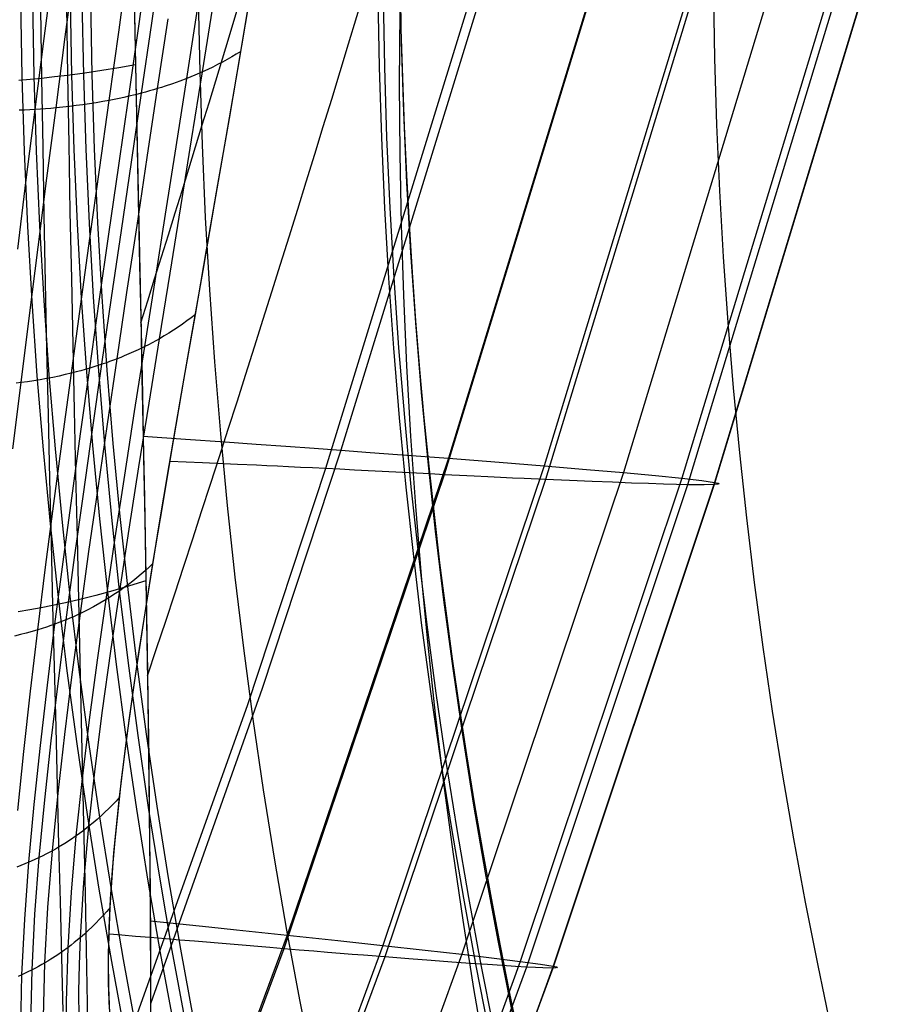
# Model space of a CAD drawing. Extents: x 112 to 670, y -274 to 273.
# Tile 14 of 84: x 134 to 173, y -66 to -23. Entities that reach past the tile are written whole.
import ezdxf

# ---------------------------------------------------------------- set-up
doc = ezdxf.new("R2010")
doc.units = 0
doc.layers.add('PREDEFINITO', color=7, linetype='CONTINUOUS')

msp = doc.modelspace()

# ---------------------------------------------------------------- linework, layer by layer
at = {"layer": 'PREDEFINITO'}
for p, q in [((155.295, -19.429, 224.516), (148.433, -41.747, 224.622)), ((159.999, -19.665, 208.665), (153.13, -42.098, 208.77)), ((139.615, -23.231, -5.521), (140.058, -20.13, -6.929)), ((140.178, -23.102, -5.21), (140.626, -20.01, -6.612)), ((154.643, -20.173, 34.155), (147.761, -42.549, 34.26)), ((164.18, -19.891, 190.352), (157.305, -42.429, 190.457)), ((167.646, -20.099, 170.25), (160.764, -42.725, 170.356)), ((136.405, -23.707, -6.598), (136.814, -20.573, -8.023)), ((138.753, -23.399, -5.921), (139.186, -20.288, -7.335)), ((159.822, -20.323, 43.832), (152.936, -42.816, 43.937)), ((164.249, -20.435, 56.267), (157.36, -43.025, 56.373)), ((170.198, -20.277, 149.189), (163.311, -42.97, 149.295)), ((170.456, -20.532, 88.442), (163.563, -43.254, 88.548)), ((171.613, -20.506, 105.283), (164.72, -43.248, 105.389)), ((171.637, -20.415, 127.996), (164.746, -43.15, 128.101)), ((135.483, -23.772, -6.711), (135.884, -20.632, -8.138)), ((144.067, -24.34, 0.519), (144.566, -21.384, -0.869)), ((139.406, -21.945, 256.4), (139.467, -24.928, 254.983)), ((139.408, -22.099, 256.329), (139.465, -24.928, 254.983)), ((142.399, -25.228, -1.586), (142.877, -22.223, -3.019)), ((143.933, -25.128, 0.904), (144.444, -22.109, -0.537)), ((135.329, -22.475, 258.396), (135.372, -25.516, 256.993)), ((136.455, -22.357, 257.927), (136.504, -25.384, 256.52)), ((141.715, -25.516, -2.261), (142.184, -22.496, -3.708)), ((139.733, -26.159, -3.733), (140.178, -23.102, -5.21)), ((140.437, -25.96, -3.284), (140.89, -22.915, -4.752)), ((138.324, -26.476, -4.429), (138.753, -23.399, -5.921)), ((139.177, -26.296, -4.037), (139.615, -23.231, -5.521)), ((135.09, -26.876, -5.205), (135.483, -23.772, -6.711)), ((136.002, -26.805, -5.093), (136.405, -23.707, -6.598)), ((143.567, -27.263, 1.976), (144.067, -24.34, 0.519)), ((143.872, -24.459, 0.234), (143.673, -24.576, -0.044)), ((144.067, -24.34, 0.519), (143.872, -24.459, 0.234)), ((139.467, -24.928, 254.983), (138.739, -25.055, 255.401)), ((139.465, -24.928, 254.983), (139.524, -27.724, 253.576)), ((139.467, -24.928, 254.983), (139.528, -27.877, 253.495)), ((143.054, -24.913, -0.844), (142.84, -25.02, -1.098)), ((143.264, -24.803, -0.584), (143.054, -24.913, -0.844)), ((143.471, -24.691, -0.317), (143.264, -24.803, -0.584)), ((143.673, -24.576, -0.044), (143.471, -24.691, -0.317)), ((137.257, -25.283, 256.17), (136.504, -25.384, 256.52)), ((138.003, -25.173, 255.797), (137.257, -25.283, 256.17)), ((138.739, -25.055, 255.401), (138.003, -25.173, 255.797)), ((141.922, -28.197, -0.082), (142.399, -25.228, -1.586)), ((142.399, -25.228, -1.586), (142.062, -25.375, -1.931)), ((142.622, -25.125, -1.345), (142.399, -25.228, -1.586)), ((142.84, -25.02, -1.098), (142.622, -25.125, -1.345)), ((143.427, -28.08, 2.398), (143.933, -25.128, 0.904)), ((134.875, -25.566, 257.181), (134.376, -25.613, 257.358)), ((135.372, -25.516, 256.993), (134.875, -25.566, 257.181)), ((135.94, -25.452, 256.763), (135.372, -25.516, 256.993)), ((135.372, -25.516, 256.993), (135.42, -28.524, 255.518)), ((136.504, -25.384, 256.52), (135.94, -25.452, 256.763)), ((136.504, -25.384, 256.52), (136.556, -28.378, 255.041)), ((141.091, -25.748, -2.796), (140.768, -25.856, -3.046)), ((141.407, -25.634, -2.534), (141.091, -25.748, -2.796)), ((141.248, -28.501, -0.741), (141.715, -25.516, -2.261)), ((141.715, -25.516, -2.261), (141.407, -25.634, -2.534)), ((141.89, -25.446, -2.098), (141.715, -25.516, -2.261)), ((142.062, -25.375, -1.931), (141.89, -25.446, -2.098)), ((139.292, -29.179, -2.18), (139.733, -26.159, -3.733)), ((139.733, -26.159, -3.733), (139.457, -26.229, -3.889)), ((139.912, -26.111, -3.626), (139.733, -26.159, -3.733)), ((140.089, -26.062, -3.515), (139.912, -26.111, -3.626)), ((139.986, -28.969, -1.742), (140.437, -25.96, -3.284)), ((140.264, -26.012, -3.401), (140.089, -26.062, -3.515)), ((140.437, -25.96, -3.284), (140.264, -26.012, -3.401)), ((140.603, -25.909, -3.167), (140.437, -25.96, -3.284)), ((140.768, -25.856, -3.046), (140.603, -25.909, -3.167)), ((137.467, -26.623, -4.739), (137.177, -26.666, -4.826)), ((137.755, -26.577, -4.643), (137.467, -26.623, -4.739)), ((138.041, -26.528, -4.54), (137.755, -26.577, -4.643)), ((137.9, -29.514, -2.861), (138.324, -26.476, -4.429)), ((138.324, -26.476, -4.429), (138.041, -26.528, -4.54)), ((138.54, -26.433, -4.338), (138.324, -26.476, -4.429)), ((138.755, -26.389, -4.242), (138.54, -26.433, -4.338)), ((138.743, -29.324, -2.478), (139.177, -26.296, -4.037)), ((138.967, -26.344, -4.142), (138.755, -26.389, -4.242)), ((139.177, -26.296, -4.037), (138.967, -26.344, -4.142)), ((139.457, -26.229, -3.889), (139.177, -26.296, -4.037)), ((134.625, -26.899, -5.23), (134.393, -26.908, -5.233)), ((134.858, -26.889, -5.22), (134.625, -26.899, -5.23)), ((134.706, -29.942, -3.621), (135.09, -26.876, -5.205)), ((135.09, -26.876, -5.205), (134.858, -26.889, -5.22)), ((135.318, -26.861, -5.185), (135.09, -26.876, -5.205)), ((135.546, -26.845, -5.159), (135.318, -26.861, -5.185)), ((135.774, -26.826, -5.129), (135.546, -26.845, -5.159)), ((135.607, -29.865, -3.511), (136.002, -26.805, -5.093)), ((136.002, -26.805, -5.093), (135.774, -26.826, -5.129)), ((136.298, -26.775, -5.039), (136.002, -26.805, -5.093)), ((136.592, -26.742, -4.976), (136.298, -26.775, -5.039)), ((136.885, -26.706, -4.905), (136.592, -26.742, -4.976)), ((137.177, -26.666, -4.826), (136.885, -26.706, -4.905)), ((143.068, -30.151, 3.499), (143.567, -27.263, 1.976)), ((139.524, -27.724, 253.576), (139.582, -30.488, 252.108)), ((139.528, -27.877, 253.495), (139.59, -30.791, 251.94)), ((141.449, -31.129, 1.492), (141.922, -28.197, -0.082)), ((142.922, -31.005, 3.965), (143.427, -28.08, 2.398)), ((135.42, -28.524, 255.518), (135.473, -31.498, 253.972)), ((136.556, -28.378, 255.041), (136.612, -31.338, 253.492)), ((140.784, -31.447, 0.849), (141.248, -28.501, -0.741)), ((138.855, -32.159, -0.555), (139.292, -29.179, -2.18)), ((139.54, -31.939, -0.127), (139.986, -28.969, -1.742)), ((137.483, -32.512, -1.219), (137.9, -29.514, -2.861)), ((138.314, -32.312, -0.846), (138.743, -29.324, -2.478)), ((134.33, -32.967, -1.961), (134.706, -29.942, -3.621)), ((135.22, -32.884, -1.853), (135.607, -29.865, -3.511)), ((139.582, -30.488, 252.108), (139.641, -33.219, 250.578)), ((142.572, -33.004, 5.089), (143.068, -30.151, 3.499)), ((139.59, -30.791, 251.94), (139.651, -33.668, 250.317)), ((136.612, -31.338, 253.492), (136.671, -34.261, 251.873)), ((140.979, -34.023, 3.135), (141.449, -31.129, 1.492)), ((142.418, -33.904, 5.607), (142.922, -31.005, 3.965)), ((135.473, -31.498, 253.972), (135.531, -34.436, 252.355)), ((140.325, -34.355, 2.509), (140.784, -31.447, 0.849)), ((138.426, -35.099, 1.142), (138.855, -32.159, -0.555)), ((139.1, -34.869, 1.558), (139.54, -31.939, -0.127)), ((137.074, -35.469, 0.496), (137.483, -32.512, -1.219)), ((137.892, -35.259, 0.859), (138.314, -32.312, -0.846)), ((134.842, -35.862, -0.122), (135.22, -32.884, -1.853)), ((142.083, -35.821, 6.745), (142.572, -33.004, 5.089)), ((139.641, -33.219, 250.578), (139.699, -35.918, 248.987)), ((139.651, -33.668, 250.317), (139.712, -36.506, 248.627)), ((141.919, -36.774, 7.324), (142.418, -33.904, 5.607)), ((136.671, -34.261, 251.873), (136.732, -37.147, 250.185)), ((139.874, -37.223, 4.237), (140.325, -34.355, 2.509)), ((140.517, -36.878, 4.845), (140.979, -34.023, 3.135)), ((135.531, -34.436, 252.355), (135.591, -37.337, 250.668)), ((138.005, -37.998, 2.909), (138.426, -35.099, 1.142)), ((138.668, -37.758, 3.314), (139.1, -34.869, 1.558)), ((136.674, -38.384, 2.281), (137.074, -35.469, 0.496)), ((137.48, -38.164, 2.634), (137.892, -35.259, 0.859)), ((134.476, -38.796, 1.681), (134.842, -35.862, -0.122)), ((139.699, -35.918, 248.987), (139.755, -38.585, 247.334)), ((141.714, -36.101, 6.236), (141.524, -36.238, 5.99)), ((141.601, -38.6, 8.465), (142.083, -35.821, 6.745)), ((141.9, -35.962, 6.488), (141.714, -36.101, 6.236)), ((142.083, -35.821, 6.745), (141.9, -35.962, 6.488)), ((139.712, -36.506, 248.627), (139.77, -39.305, 246.872)), ((141.133, -36.502, 5.515), (140.932, -36.631, 5.286)), ((141.33, -36.372, 5.75), (141.133, -36.502, 5.515)), ((141.524, -36.238, 5.99), (141.33, -36.372, 5.75)), ((140.064, -39.693, 6.623), (140.517, -36.878, 4.845)), ((140.517, -36.878, 4.845), (140.2, -37.054, 4.534)), ((140.726, -36.756, 5.062), (140.517, -36.878, 4.845)), ((140.932, -36.631, 5.286), (140.726, -36.756, 5.062)), ((141.427, -39.61, 9.112), (141.919, -36.774, 7.324)), ((135.591, -37.337, 250.668), (135.655, -40.197, 248.913)), ((136.732, -37.147, 250.185), (136.795, -39.992, 248.43)), ((139.583, -37.365, 3.99), (139.286, -37.501, 3.754)), ((139.431, -40.05, 6.033), (139.874, -37.223, 4.237)), ((139.874, -37.223, 4.237), (139.583, -37.365, 3.99)), ((140.038, -37.14, 4.384), (139.874, -37.223, 4.237)), ((140.2, -37.054, 4.534), (140.038, -37.14, 4.384)), ((138.246, -40.604, 5.137), (138.668, -37.758, 3.314)), ((138.506, -37.82, 3.208), (138.341, -37.881, 3.105)), ((138.668, -37.758, 3.314), (138.506, -37.82, 3.208)), ((138.825, -37.696, 3.419), (138.668, -37.758, 3.314)), ((138.981, -37.632, 3.528), (138.825, -37.696, 3.419)), ((139.286, -37.501, 3.754), (138.981, -37.632, 3.528)), ((137.077, -41.026, 4.479), (137.48, -38.164, 2.634)), ((137.281, -38.222, 2.54), (137.08, -38.278, 2.45)), ((137.48, -38.164, 2.634), (137.281, -38.222, 2.54)), ((137.744, -38.083, 2.768), (137.48, -38.164, 2.634)), ((137.594, -40.853, 4.745), (138.005, -37.998, 2.909)), ((138.005, -37.998, 2.909), (137.744, -38.083, 2.768)), ((138.174, -37.94, 3.006), (138.005, -37.998, 2.909)), ((138.341, -37.881, 3.105), (138.174, -37.94, 3.006)), ((135.312, -38.669, 1.851), (135.034, -38.715, 1.787)), ((135.588, -38.62, 1.923), (135.312, -38.669, 1.851)), ((135.863, -38.566, 2.002), (135.588, -38.62, 1.923)), ((136.136, -38.509, 2.088), (135.863, -38.566, 2.002)), ((136.406, -38.448, 2.181), (136.136, -38.509, 2.088)), ((136.284, -41.255, 4.137), (136.674, -38.384, 2.281)), ((136.674, -38.384, 2.281), (136.406, -38.448, 2.181)), ((136.878, -38.332, 2.363), (136.674, -38.384, 2.281)), ((137.08, -38.278, 2.45), (136.878, -38.332, 2.363)), ((139.755, -38.585, 247.334), (139.809, -41.221, 245.618)), ((141.13, -41.339, 10.25), (141.601, -38.6, 8.465)), ((134.121, -41.686, 3.556), (134.476, -38.796, 1.681)), ((134.476, -38.796, 1.681), (134.259, -38.823, 1.649)), ((134.755, -38.758, 1.73), (134.476, -38.796, 1.681)), ((135.034, -38.715, 1.787), (134.755, -38.758, 1.73)), ((139.77, -39.305, 246.872), (139.826, -42.061, 245.052)), ((139.621, -42.466, 8.466), (140.064, -39.693, 6.623)), ((140.947, -42.409, 10.971), (141.427, -39.61, 9.112)), ((135.655, -40.197, 248.913), (135.72, -43.017, 247.09)), ((136.795, -39.992, 248.43), (136.858, -42.797, 246.607)), ((139, -42.835, 7.895), (139.431, -40.05, 6.033)), ((137.836, -43.406, 7.028), (138.246, -40.604, 5.137)), ((135.908, -44.08, 6.06), (136.284, -41.255, 4.137)), ((136.687, -43.843, 6.391), (137.077, -41.026, 4.479)), ((137.195, -43.664, 6.649), (137.594, -40.853, 4.745)), ((139.807, -41.139, 245.672), (141.651, -41.266, 241.85)), ((139.809, -41.221, 245.618), (139.86, -43.824, 243.84)), ((140.672, -44.039, 12.099), (141.13, -41.339, 10.25)), ((141.651, -41.266, 241.85), (143.384, -41.387, 237.949)), ((143.384, -41.387, 237.949), (144.741, -41.482, 234.674)), ((144.741, -41.482, 234.674), (146.033, -41.574, 231.359)), ((146.033, -41.574, 231.359), (147.262, -41.662, 228.006)), ((147.262, -41.662, 228.006), (148.433, -41.747, 224.622)), ((139.826, -42.061, 245.052), (139.879, -44.775, 243.169)), ((148.433, -41.747, 224.622), (145, -52.146, 224.669)), ((153.13, -42.098, 208.77), (146.093, -62.915, 208.859)), ((148.433, -41.747, 224.622), (149.708, -41.841, 220.706)), ((149.708, -41.841, 220.706), (150.913, -41.93, 216.757)), ((150.913, -41.93, 216.757), (153.13, -42.098, 208.77)), ((153.13, -42.098, 208.77), (155.348, -42.271, 199.66)), ((139.193, -45.196, 10.375), (139.621, -42.466, 8.466)), ((140.481, -45.181, 12.909), (140.947, -42.409, 10.971)), ((142.392, -42.304, 17.089), (140.975, -42.247, 10.861)), ((143.918, -42.369, 23.199), (142.392, -42.304, 17.089)), ((144.759, -42.406, 26.148), (143.918, -42.369, 23.199)), ((147.761, -42.549, 34.26), (144.341, -52.903, 34.307)), ((145.204, -42.426, 27.584), (144.759, -42.406, 26.148)), ((145.67, -42.448, 28.991), (145.204, -42.426, 27.584)), ((146.156, -42.471, 30.365), (145.67, -42.448, 28.991)), ((146.666, -42.495, 31.703), (146.156, -42.471, 30.365)), ((147.2, -42.521, 33.003), (146.666, -42.495, 31.703)), ((147.761, -42.549, 34.26), (147.2, -42.521, 33.003)), ((148.386, -42.581, 35.546), (147.761, -42.549, 34.26)), ((157.305, -42.429, 190.457), (150.262, -63.363, 190.547)), ((155.348, -42.271, 199.66), (157.305, -42.429, 190.457)), ((157.305, -42.429, 190.457), (159.161, -42.584, 180.44)), ((136.858, -42.797, 246.607), (136.921, -45.558, 244.718)), ((138.583, -45.575, 9.823), (139, -42.835, 7.895)), ((152.936, -42.816, 43.937), (145.939, -63.513, 44.026)), ((149.034, -42.614, 36.791), (148.386, -42.581, 35.546)), ((152.327, -42.785, 42.736), (149.034, -42.614, 36.791)), ((152.936, -42.816, 43.937), (152.327, -42.785, 42.736)), ((153.284, -42.833, 44.666), (152.936, -42.816, 43.937)), ((153.619, -42.85, 45.403), (153.284, -42.833, 44.666)), ((154.255, -42.882, 46.903), (153.619, -42.85, 45.403)), ((160.764, -42.725, 170.356), (153.718, -63.752, 170.447)), ((154.849, -42.91, 48.432), (154.255, -42.882, 46.903)), ((155.406, -42.937, 49.986), (154.849, -42.91, 48.432)), ((155.93, -42.961, 51.562), (155.406, -42.937, 49.986)), ((156.427, -42.984, 53.154), (155.93, -42.961, 51.562)), ((163.311, -42.97, 149.295), (156.264, -64.062, 149.386)), ((159.161, -42.584, 180.44), (160.764, -42.725, 170.356)), ((160.764, -42.725, 170.356), (162.167, -42.855, 159.85)), ((162.167, -42.855, 159.85), (163.311, -42.97, 149.295)), ((163.311, -42.97, 149.295), (164.187, -43.069, 138.714)), ((135.72, -43.017, 247.09), (135.787, -45.793, 245.2)), ((137.441, -46.163, 8.985), (137.836, -43.406, 7.028)), ((157.36, -43.025, 56.373), (150.349, -63.868, 56.462)), ((157.36, -43.025, 56.373), (156.427, -42.984, 53.154)), ((163.563, -43.254, 88.548), (156.53, -64.311, 88.639)), ((158.416, -43.071, 60.318), (157.36, -43.025, 56.373)), ((164.72, -43.248, 105.389), (157.68, -64.354, 105.481)), ((164.746, -43.15, 128.101), (157.701, -64.271, 128.193)), ((159.396, -43.112, 64.287), (158.416, -43.071, 60.318)), ((160.296, -43.148, 68.28), (159.396, -43.112, 64.287)), ((161.117, -43.179, 72.294), (160.296, -43.148, 68.28)), ((161.855, -43.206, 76.33), (161.117, -43.179, 72.294)), ((162.51, -43.227, 80.385), (161.855, -43.206, 76.33)), ((163.08, -43.243, 84.458), (162.51, -43.227, 80.385)), ((163.563, -43.254, 88.548), (163.08, -43.243, 84.458)), ((163.966, -43.259, 92.742), (163.563, -43.254, 88.548)), ((164.288, -43.26, 96.949), (163.966, -43.259, 92.742)), ((164.187, -43.069, 138.714), (164.746, -43.15, 128.101)), ((164.72, -43.248, 105.389), (164.288, -43.26, 96.949)), ((164.88, -43.233, 111.067), (164.72, -43.248, 105.389)), ((164.746, -43.15, 128.101), (164.896, -43.184, 122.426)), ((164.939, -43.211, 116.747), (164.88, -43.233, 111.067)), ((164.896, -43.184, 122.426), (164.939, -43.211, 116.747)), ((136.811, -46.429, 8.619), (137.195, -43.664, 6.649)), ((139.86, -43.824, 243.84), (139.909, -46.395, 241.999)), ((135.547, -46.858, 8.051), (135.908, -44.08, 6.06)), ((136.312, -46.614, 8.37), (136.687, -43.843, 6.391)), ((140.233, -46.696, 14.011), (140.672, -44.039, 12.099)), ((139.879, -44.775, 243.169), (139.928, -47.444, 241.222)), ((136.921, -45.558, 244.718), (136.984, -48.274, 242.764)), ((138.783, -47.882, 12.347), (139.193, -45.196, 10.375)), ((140.033, -47.934, 14.934), (140.481, -45.181, 12.909)), ((135.787, -45.793, 245.2), (135.854, -48.525, 243.244)), ((138.185, -48.27, 11.814), (138.583, -45.575, 9.823)), ((137.064, -48.874, 11.007), (137.441, -46.163, 8.985)), ((139.909, -46.395, 241.999), (139.953, -48.929, 240.097)), ((135.957, -49.337, 10.414), (136.312, -46.614, 8.37)), ((136.446, -49.147, 10.654), (136.811, -46.429, 8.619)), ((139.816, -49.311, 15.986), (140.233, -46.696, 14.011)), ((140.233, -46.696, 14.011), (140.064, -46.855, 13.786)), ((135.205, -49.588, 10.106), (135.547, -46.858, 8.051)), ((139.716, -47.163, 13.35), (139.536, -47.313, 13.139)), ((139.891, -47.01, 13.566), (139.716, -47.163, 13.35)), ((140.064, -46.855, 13.786), (139.891, -47.01, 13.566)), ((139.207, -47.672, 241.64), (138.476, -47.886, 242.036)), ((139.167, -47.603, 12.733), (138.977, -47.744, 12.537)), ((139.353, -47.46, 12.933), (139.167, -47.603, 12.733)), ((139.928, -47.444, 241.222), (139.207, -47.672, 241.64)), ((139.536, -47.313, 13.139), (139.353, -47.46, 12.933)), ((139.928, -47.444, 241.222), (139.972, -50.066, 239.214)), ((137.735, -48.087, 242.411), (136.984, -48.274, 242.764)), ((138.476, -47.886, 242.036), (137.735, -48.087, 242.411)), ((138.488, -48.079, 12.075), (138.338, -48.176, 11.943)), ((138.395, -50.522, 14.382), (138.783, -47.882, 12.347)), ((138.783, -47.882, 12.347), (138.488, -48.079, 12.075)), ((138.977, -47.744, 12.537), (138.783, -47.882, 12.347)), ((139.605, -50.684, 17.062), (140.033, -47.934, 14.934)), ((135.854, -48.525, 243.244), (135.357, -48.624, 243.436)), ((136.422, -48.404, 243.01), (135.854, -48.525, 243.244)), ((135.854, -48.525, 243.244), (135.921, -51.21, 241.223)), ((136.984, -48.274, 242.764), (136.422, -48.404, 243.01)), ((136.984, -48.274, 242.764), (137.046, -50.944, 240.745)), ((137.915, -48.43, 11.598), (137.638, -48.584, 11.392)), ((137.81, -50.919, 13.869), (138.185, -48.27, 11.814)), ((138.185, -48.27, 11.814), (137.915, -48.43, 11.598)), ((138.338, -48.176, 11.943), (138.185, -48.27, 11.814)), ((134.857, -48.715, 243.617), (134.353, -48.801, 243.787)), ((135.357, -48.624, 243.436), (134.857, -48.715, 243.617)), ((136.71, -51.537, 13.092), (137.064, -48.874, 11.007)), ((136.913, -48.944, 10.915), (136.759, -49.014, 10.825)), ((137.064, -48.874, 11.007), (136.913, -48.944, 10.915)), ((137.21, -48.803, 11.1), (137.064, -48.874, 11.007)), ((137.355, -48.732, 11.195), (137.21, -48.803, 11.1)), ((137.638, -48.584, 11.392), (137.355, -48.732, 11.195)), ((139.953, -48.929, 240.097), (139.993, -51.426, 238.134)), ((135.772, -49.403, 10.332), (135.585, -49.467, 10.253)), ((135.624, -52.011, 12.521), (135.957, -49.337, 10.414)), ((135.957, -49.337, 10.414), (135.772, -49.403, 10.332)), ((136.204, -49.244, 10.531), (135.957, -49.337, 10.414)), ((136.104, -51.816, 12.752), (136.446, -49.147, 10.654)), ((136.446, -49.147, 10.654), (136.204, -49.244, 10.531)), ((136.604, -49.081, 10.738), (136.446, -49.147, 10.654)), ((136.759, -49.014, 10.825), (136.604, -49.081, 10.738)), ((139.429, -51.883, 18.023), (139.816, -49.311, 15.986)), ((134.448, -49.799, 9.863), (134.192, -49.861, 9.795)), ((134.703, -49.733, 9.938), (134.448, -49.799, 9.863)), ((134.955, -49.662, 10.019), (134.703, -49.733, 9.938)), ((134.886, -52.269, 12.225), (135.205, -49.588, 10.106)), ((135.205, -49.588, 10.106), (134.955, -49.662, 10.019)), ((135.396, -49.529, 10.178), (135.205, -49.588, 10.106)), ((135.585, -49.467, 10.253), (135.396, -49.529, 10.178)), ((139.972, -50.066, 239.214), (140.012, -52.641, 237.145)), ((138.037, -53.116, 16.479), (138.395, -50.522, 14.382)), ((139.21, -53.425, 19.295), (139.605, -50.684, 17.062)), ((137.046, -50.944, 240.745), (137.105, -53.566, 238.663)), ((137.463, -53.521, 15.986), (137.81, -50.919, 13.869)), ((135.921, -51.21, 241.223), (135.988, -53.847, 239.138)), ((136.385, -54.151, 15.238), (136.71, -51.537, 13.092)), ((139.993, -51.426, 238.134), (140.029, -53.884, 236.111)), ((135.79, -54.437, 14.911), (136.104, -51.816, 12.752)), ((139.08, -54.41, 20.123), (139.429, -51.883, 18.023)), ((134.595, -54.9, 14.405), (134.886, -52.269, 12.225)), ((135.319, -54.635, 14.689), (135.624, -52.011, 12.521)), ((145, -52.146, 224.669), (140.13, -65.909, 224.72)), ((140.012, -52.641, 237.145), (140.046, -55.168, 235.017)), ((137.716, -55.663, 18.637), (138.037, -53.116, 16.479)), ((144.341, -52.903, 34.307), (138.625, -68.905, 34.365)), ((137.105, -53.566, 238.663), (137.162, -56.138, 236.52)), ((137.153, -56.075, 18.162), (137.463, -53.521, 15.986)), ((138.864, -56.133, 21.613), (139.21, -53.425, 19.295)), ((135.988, -53.847, 239.138), (136.053, -56.434, 236.99)), ((136.095, -56.717, 17.443), (136.385, -54.151, 15.238)), ((140.029, -53.884, 236.111), (140.06, -56.302, 234.028)), ((135.512, -57.008, 17.128), (135.79, -54.437, 14.911)), ((138.777, -56.891, 22.283), (139.08, -54.41, 20.123)), ((134.338, -57.481, 16.643), (134.595, -54.9, 14.405)), ((135.049, -57.211, 16.916), (135.319, -54.635, 14.689)), ((140.046, -55.168, 235.017), (140.075, -57.644, 232.83)), ((137.439, -58.164, 20.853), (137.716, -55.663, 18.637)), ((136.886, -58.582, 20.396), (137.153, -56.075, 18.162)), ((137.162, -56.138, 236.52), (137.217, -58.659, 234.316)), ((138.582, -58.782, 23.999), (138.864, -56.133, 21.613)), ((140.06, -56.302, 234.028), (140.085, -58.677, 231.887)), ((135.847, -59.234, 19.705), (136.095, -56.717, 17.443)), ((136.053, -56.434, 236.99), (136.116, -58.97, 234.781)), ((135.274, -59.53, 19.403), (135.512, -57.008, 17.128)), ((138.621, -57.061, 22.089), (138.463, -57.228, 21.9)), ((138.533, -59.325, 24.504), (138.777, -56.891, 22.283)), ((138.777, -56.891, 22.283), (138.621, -57.061, 22.089)), ((134.819, -59.737, 19.199), (135.049, -57.211, 16.916)), ((138.135, -57.552, 21.534), (137.966, -57.71, 21.357)), ((138.301, -57.392, 21.715), (138.135, -57.552, 21.534)), ((138.463, -57.228, 21.9), (138.301, -57.392, 21.715)), ((137.618, -58.016, 21.017), (137.439, -58.164, 20.853)), ((137.794, -57.864, 21.184), (137.618, -58.016, 21.017)), ((137.966, -57.71, 21.357), (137.794, -57.864, 21.184)), ((140.075, -57.644, 232.83), (140.098, -60.068, 230.586)), ((137.167, -58.377, 20.62), (137.028, -58.48, 20.507)), ((137.439, -58.164, 20.853), (137.167, -58.377, 20.62)), ((137.217, -60.616, 23.126), (137.439, -58.164, 20.853)), ((136.636, -58.754, 20.211), (136.38, -58.92, 20.034)), ((136.886, -58.582, 20.396), (136.636, -58.754, 20.211)), ((136.673, -61.04, 22.686), (136.886, -58.582, 20.396)), ((137.028, -58.48, 20.507), (136.886, -58.582, 20.396)), ((137.217, -58.659, 234.316), (137.269, -61.128, 232.052)), ((138.472, -60.077, 25.211), (138.582, -58.782, 23.999)), ((140.085, -58.677, 231.887), (140.106, -61.009, 229.687)), ((135.707, -59.311, 19.626), (135.564, -59.386, 19.55)), ((135.65, -61.703, 22.02), (135.847, -59.234, 19.705)), ((135.847, -59.234, 19.705), (135.707, -59.311, 19.626)), ((135.983, -59.158, 19.784), (135.847, -59.234, 19.705)), ((136.117, -59.08, 19.865), (135.983, -59.158, 19.784)), ((136.116, -58.97, 234.781), (136.177, -61.453, 232.512)), ((136.38, -58.92, 20.034), (136.117, -59.08, 19.865)), ((134.638, -62.213, 21.533), (134.819, -59.737, 19.199)), ((134.819, -59.737, 19.199), (134.647, -59.809, 19.129)), ((135.049, -59.635, 19.298), (134.819, -59.737, 19.199)), ((135.274, -59.53, 19.403), (135.049, -59.635, 19.298)), ((135.085, -62.003, 21.73), (135.274, -59.53, 19.403)), ((135.42, -59.459, 19.475), (135.274, -59.53, 19.403)), ((135.564, -59.386, 19.55), (135.42, -59.459, 19.475)), ((138.365, -61.71, 26.783), (138.533, -59.325, 24.504)), ((134.474, -59.879, 19.062), (134.298, -59.946, 18.998)), ((134.647, -59.809, 19.129), (134.474, -59.879, 19.062)), ((138.385, -61.349, 26.432), (138.472, -60.077, 25.211)), ((140.098, -60.068, 230.586), (140.116, -62.44, 228.287)), ((137.065, -63.021, 25.452), (137.217, -60.616, 23.126)), ((140.106, -61.009, 229.687), (140.12, -63.295, 227.431)), ((136.177, -61.453, 232.512), (136.236, -63.882, 230.184)), ((136.528, -63.452, 25.027), (136.673, -61.04, 22.686)), ((137.269, -61.128, 232.052), (137.317, -63.543, 229.73)), ((138.326, -62.595, 27.657), (138.385, -61.349, 26.432)), ((135.517, -64.125, 24.384), (135.65, -61.703, 22.02)), ((138.214, -61.885, 26.602), (138.06, -62.057, 26.426)), ((138.365, -61.71, 26.783), (138.214, -61.885, 26.602)), ((138.316, -62.883, 27.944), (138.365, -61.71, 26.783)), ((134.516, -64.643, 23.915), (134.638, -62.213, 21.533)), ((134.959, -64.43, 24.104), (135.085, -62.003, 21.73)), ((137.903, -62.225, 26.253), (137.742, -62.391, 26.085)), ((138.06, -62.057, 26.426), (137.903, -62.225, 26.253)), ((140.115, -62.298, 228.427), (141.403, -62.429, 224.709)), ((137.411, -62.712, 25.76), (137.24, -62.868, 25.604)), ((137.578, -62.553, 25.92), (137.411, -62.712, 25.76)), ((137.742, -62.391, 26.085), (137.578, -62.553, 25.92)), ((138.296, -63.812, 28.884), (138.326, -62.595, 27.657)), ((140.116, -62.44, 228.287), (140.128, -64.757, 225.932)), ((141.403, -62.429, 224.709), (142.675, -62.56, 220.794)), ((142.675, -62.56, 220.794), (143.879, -62.684, 216.845)), ((143.879, -62.684, 216.845), (146.093, -62.915, 208.859)), ((137.065, -63.021, 25.452), (136.801, -63.24, 25.234)), ((137.021, -64.205, 26.634), (137.065, -63.021, 25.452)), ((137.24, -62.868, 25.604), (137.065, -63.021, 25.452)), ((138.293, -64.044, 29.12), (138.316, -62.883, 27.944)), ((138.881, -62.923, 29.62), (138.316, -62.878, 27.939)), ((139.478, -62.972, 31.252), (138.881, -62.923, 29.62)), ((140.109, -63.023, 32.829), (139.478, -62.972, 31.252)), ((140.439, -63.051, 33.596), (140.109, -63.023, 32.829)), ((140.779, -63.079, 34.347), (140.439, -63.051, 33.596)), ((141.401, -63.131, 35.633), (140.779, -63.079, 34.347)), ((142.047, -63.185, 36.878), (141.401, -63.131, 35.633)), ((146.093, -62.915, 208.859), (142.581, -72.366, 208.887)), ((146.093, -62.915, 208.859), (148.307, -63.15, 199.75)), ((148.307, -63.15, 199.75), (150.262, -63.363, 190.547)), ((136.528, -63.452, 25.027), (136.285, -63.629, 24.854)), ((136.467, -65.816, 27.415), (136.528, -63.452, 25.027)), ((136.665, -63.347, 25.129), (136.528, -63.452, 25.027)), ((136.801, -63.24, 25.234), (136.665, -63.347, 25.129)), ((137.317, -63.543, 229.73), (137.361, -65.903, 227.352)), ((140.12, -63.295, 227.431), (140.129, -65.541, 225.111)), ((145.331, -63.462, 42.824), (142.047, -63.185, 36.878)), ((145.939, -63.513, 44.026), (142.479, -72.819, 44.053)), ((145.939, -63.513, 44.026), (145.331, -63.462, 42.824)), ((146.285, -63.541, 44.754), (145.939, -63.513, 44.026)), ((146.62, -63.569, 45.492), (146.285, -63.541, 44.754)), ((147.254, -63.621, 46.992), (146.62, -63.569, 45.492)), ((150.262, -63.363, 190.547), (146.747, -72.883, 190.576)), ((150.262, -63.363, 190.547), (152.116, -63.569, 180.531)), ((152.116, -63.569, 180.531), (153.718, -63.752, 170.447)), ((135.779, -63.966, 24.533), (135.649, -64.046, 24.458)), ((136.035, -63.801, 24.69), (135.779, -63.966, 24.533)), ((136.285, -63.629, 24.854), (136.035, -63.801, 24.69)), ((136.236, -63.882, 230.184), (136.293, -66.256, 227.799)), ((138.302, -65.19, 30.309), (138.293, -64.044, 29.12)), ((138.299, -64.999, 30.109), (138.296, -63.812, 28.884)), ((150.349, -63.868, 56.462), (146.876, -73.275, 56.492)), ((147.846, -63.67, 48.521), (147.254, -63.621, 46.992)), ((148.401, -63.714, 50.075), (147.846, -63.67, 48.521)), ((148.924, -63.756, 51.651), (148.401, -63.714, 50.075)), ((149.42, -63.795, 53.243), (148.924, -63.756, 51.651)), ((150.349, -63.868, 56.462), (149.42, -63.795, 53.243)), ((153.718, -63.752, 170.447), (150.203, -73.326, 170.477)), ((151.402, -63.949, 60.408), (150.349, -63.868, 56.462)), ((152.378, -64.023, 64.377), (151.402, -63.949, 60.408)), ((153.276, -64.09, 68.37), (152.378, -64.023, 64.377)), ((153.718, -63.752, 170.447), (155.12, -63.918, 159.942)), ((155.12, -63.918, 159.942), (156.264, -64.062, 149.386)), ((134.959, -64.43, 24.104), (134.739, -64.539, 24.007)), ((134.908, -66.81, 26.52), (134.959, -64.43, 24.104)), ((135.101, -64.356, 24.171), (134.959, -64.43, 24.104)), ((135.241, -64.281, 24.24), (135.101, -64.356, 24.171)), ((135.38, -64.203, 24.311), (135.241, -64.281, 24.24)), ((135.517, -64.125, 24.384), (135.38, -64.203, 24.311)), ((135.463, -66.5, 26.792), (135.517, -64.125, 24.384)), ((135.649, -64.046, 24.458), (135.517, -64.125, 24.384)), ((137.002, -65.377, 27.827), (137.021, -64.205, 26.634)), ((156.264, -64.062, 149.386), (152.75, -73.67, 149.417)), ((156.53, -64.311, 88.639), (153.034, -73.873, 88.67)), ((154.093, -64.15, 72.385), (153.276, -64.09, 68.37)), ((154.829, -64.202, 76.421), (154.093, -64.15, 72.385)), ((157.68, -64.354, 105.481), (154.177, -73.953, 105.512)), ((157.701, -64.271, 128.193), (154.191, -73.891, 128.225)), ((155.481, -64.246, 80.476), (154.829, -64.202, 76.421)), ((156.049, -64.283, 84.549), (155.481, -64.246, 80.476)), ((156.53, -64.311, 88.639), (156.049, -64.283, 84.549)), ((156.264, -64.062, 149.386), (157.141, -64.181, 138.806)), ((156.932, -64.332, 92.834), (156.53, -64.311, 88.639)), ((157.251, -64.346, 97.041), (156.932, -64.332, 92.834)), ((157.141, -64.181, 138.806), (157.701, -64.271, 128.193)), ((157.68, -64.354, 105.481), (157.251, -64.346, 97.041)), ((157.838, -64.347, 111.159), (157.68, -64.354, 105.481)), ((157.701, -64.271, 128.193), (157.851, -64.306, 122.518)), ((157.896, -64.331, 116.839), (157.838, -64.347, 111.159)), ((157.851, -64.306, 122.518), (157.896, -64.331, 116.839)), ((134.516, -64.643, 23.915), (134.349, -64.718, 23.85)), ((134.468, -67.027, 26.337), (134.516, -64.643, 23.915)), ((134.739, -64.539, 24.007), (134.516, -64.643, 23.915)), ((140.128, -64.757, 225.932), (140.133, -67.019, 223.524)), ((138.339, -66.148, 31.325), (138.299, -64.999, 30.109)), ((138.346, -66.322, 31.51), (138.302, -65.19, 30.309)), ((137.011, -66.537, 29.032), (137.002, -65.377, 27.827)), ((140.129, -65.541, 225.111), (140.132, -67.739, 222.733)), ((136.476, -66.98, 28.625), (136.467, -65.816, 27.415)), ((137.361, -65.903, 227.352), (137.402, -68.205, 224.918))]:
    msp.add_line(p, q, dxfattribs=at)
for centre, radius in [((390, -18.831, 7.436), 255.559), ((390, -18.831, 20.802), 255.036), ((390, -18.831, -7.573), 253.393), ((390, -18.831, 28.418), 252.871), ((390, -18.831, -9.141), 252.497), ((390, -18.831, -11.306), 247.793), ((391, -17.718, 17.96), 240), ((391, -17.718, 2.96), 240), ((390, -18.831, -11.306), 239.953), ((390, -18.831, 36.408), 239.729), ((391, -25.718, -6.04), 240), ((390, -18.831, 41.336), 225.317)]:
    msp.add_circle(centre, radius, dxfattribs=at)
msp.add_arc((391, -17.718, -12.04), 240, 163.82255, 0, dxfattribs=at)
at = {"layer": 'PREDEFINITO', "extrusion": (0.054306, -0.011648, 0.998456)}
msp.add_arc((103.04, 1031.27, 256.447), 1166.53, 264.632415, 267.793348, dxfattribs=at)
at = {"layer": 'PREDEFINITO', "extrusion": (0.037315, -0.007019, 0.999279)}
msp.add_arc((121.562, 935.649, 243.41), 1083.562, 262.235559, 266.494908, dxfattribs=at)

doc.saveas('drawing.dxf')
